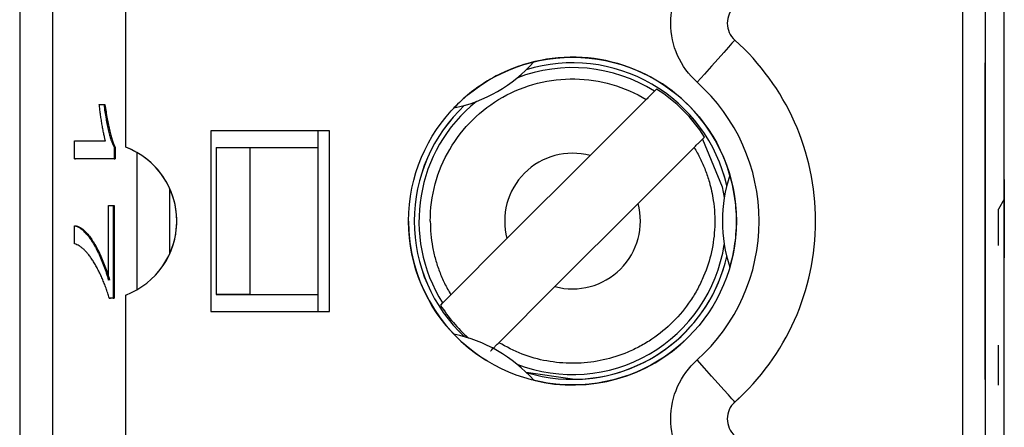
# Model space of a CAD drawing. Header units: millimetres. Extents: x 0 to 840, y 0 to 594.
# Tile 12 of 77: x 103.9 to 112.61, y 318.12 to 321.73. Entities that reach past the tile are written whole.
import ezdxf

# ---------------------------------------------------------------- set-up
doc = ezdxf.new("R2010")
doc.units = ezdxf.units.MM
doc.header["$LTSCALE"] = 2
doc.linetypes.add('SLD-Solid', pattern=[0])

msp = doc.modelspace()

# ---------------------------------------------------------------- linework, layer by layer
at = {"color": 7, "linetype": 'SLD-Solid', "lineweight": 25}
for p, q in [((112.6078, 269.8116), (112.6078, 380.5744)), ((103.9005, 342.6957), (103.9005, 307.6957)), ((104.1929, 307.6957), (104.1929, 342.6957)), ((112.2394, 342.6957), (112.2394, 307.6957)), ((112.4394, 329.0957), (112.4394, 314.2957)), ((104.8394, 320.5996), (104.8394, 322.7919)), ((112.4394, 320.9457), (112.4394, 321.3457)), ((112.4394, 318.5457), (112.4394, 321.3457)), ((109.533, 321.1135), (109.5138, 321.0943)), ((104.6048, 320.9763), (104.6451, 320.9763)), ((104.6451, 320.9763), (104.6549, 320.9763)), ((109.4412, 321.0218), (108.9447, 320.5253)), ((106.6394, 320.7457), (105.5894, 320.7457)), ((105.5894, 320.7457), (105.5894, 319.1457)), ((106.5394, 320.5957), (106.5394, 320.7457)), ((106.6394, 319.1457), (106.6394, 320.7457)), ((109.938, 320.6701), (109.9572, 320.6893)), ((104.3852, 320.496), (104.3852, 320.6561)), ((104.3852, 320.6561), (104.6586, 320.6561)), ((104.7347, 320.5998), (104.7347, 320.496)), ((104.7347, 320.5998), (104.7445, 320.5998)), ((104.7445, 320.5998), (104.7445, 320.496)), ((105.6394, 320.5957), (105.9394, 320.5957)), ((105.6394, 320.5957), (105.6394, 319.2957)), ((105.9394, 319.2957), (105.9394, 320.5957)), ((105.9394, 320.5957), (106.5394, 320.5957)), ((106.5394, 319.2957), (106.5394, 320.5957)), ((108.2099, 319.7904), (108.9447, 320.5253)), ((109.8655, 320.5975), (109.369, 320.101)), ((104.7347, 320.496), (104.3852, 320.496)), ((104.3852, 320.496), (104.395, 320.496)), ((104.7445, 320.496), (104.395, 320.496)), ((104.7347, 320.496), (104.7445, 320.496)), ((112.6068, 320.3142), (112.6068, 320.2875)), ((112.6068, 320.3142), (112.6078, 320.3142)), ((112.6068, 320.2875), (112.6078, 320.2875)), ((112.6068, 320.2875), (112.6068, 320.0474)), ((104.6855, 320.0839), (104.7258, 320.0839)), ((104.6855, 319.4235), (104.6855, 320.0839)), ((104.7258, 320.0839), (104.7258, 319.2634)), ((104.7258, 320.0839), (104.7355, 320.0839)), ((104.7355, 320.0839), (104.7355, 319.2634)), ((108.6341, 319.3662), (109.369, 320.101)), ((112.6068, 320.1383), (112.5558, 320.0507)), ((112.5558, 319.7303), (112.5558, 320.0507)), ((112.6068, 320.0474), (112.6078, 320.0474)), ((112.6068, 320.0474), (112.6068, 319.6205)), ((104.3852, 319.7437), (104.3852, 319.9038)), ((104.3852, 319.9038), (104.395, 319.9038)), ((108.2099, 319.7904), (107.7134, 319.2939)), ((112.6068, 319.6205), (112.6078, 319.6205)), ((105.9394, 319.2957), (105.6394, 319.2957)), ((105.6394, 319.2957), (106.5394, 319.2957)), ((105.9394, 319.2957), (106.5394, 319.2957)), ((106.5394, 319.1457), (106.5394, 319.2957)), ((108.6341, 319.3662), (108.1376, 318.8697)), ((104.7258, 319.2634), (104.6928, 319.2634)), ((104.6928, 319.2634), (104.7025, 319.2634)), ((104.7355, 319.2634), (104.7025, 319.2634)), ((104.7258, 319.2634), (104.7355, 319.2634)), ((104.8394, 317.0996), (104.8394, 319.2919)), ((107.6408, 319.2214), (107.6216, 319.2022)), ((105.5894, 319.1457), (106.6394, 319.1457)), ((112.6068, 318.9592), (112.6078, 318.9592)), ((112.4394, 318.5457), (112.4394, 318.9457)), ((112.5558, 318.4953), (112.5558, 318.8494)), ((110.3097, 318.4255), (110.2244, 318.3447)), ((112.4394, 318.4457), (112.4394, 318.4457)), ((110.2244, 318.3447), (110.2164, 318.3372)), ((112.6068, 318.2329), (112.6078, 318.2329))]:
    msp.add_line(p, q, dxfattribs=at)
at = {"color": 8, "linetype": 'SLD-Solid', "lineweight": 25}
for p, q in [((104.9359, 320.5539), (104.9359, 319.3375)), ((105.2283, 319.6597), (105.2283, 320.2318)), ((108.7894, 318.5459), (108.3791, 318.6074))]:
    msp.add_line(p, q, dxfattribs=at)
at = {"color": 7, "linetype": 'SLD-Solid', "lineweight": 25, "flags": 128}
for points in [[(110.2244, 321.5468), (110.218, 321.5396), (110.199, 321.5185), (110.1681, 321.484), (110.1266, 321.4377), (110.0761, 321.3813), (110.0184, 321.3169), (109.9558, 321.2471), (109.8907, 321.1745)], [(110.2244, 318.3447), (110.218, 318.3518), (110.199, 318.373), (110.1681, 318.4074), (110.1266, 318.4537), (110.0761, 318.5101), (110.0184, 318.5745), (109.9558, 318.6444), (109.8907, 318.717)]]:
    msp.add_lwpolyline(points, dxfattribs=at)
at = {"color": 8, "linetype": 'SLD-Solid', "lineweight": 25, "flags": 128}
msp.add_lwpolyline([(109.938, 320.6701), (110.1129, 320.2495), (110.1314, 320.1532)], dxfattribs=at)
at = {"color": 7, "linetype": 'SLD-Solid', "lineweight": 25}
msp.add_circle((108.7894, 319.9457), 1.45, dxfattribs=at)
for centre, radius, start, end in [((110.3579, 321.6957), 0.2, 131.86831, 228.13169), ((108.7894, 319.9457), 2.15, 311.86831, 48.13169), ((108.7894, 319.9457), 1.45, 0.00001, 135), ((107.4894, 322.1974), 1.275, 281.3843, 318.6157), ((108.7894, 319.9457), 1.4, 12.96628, 107.03371), ((108.7894, 319.9457), 1.3844, 32.48483, 57.51517), ((108.7894, 319.9457), 1.4, 132.96628, 227.03371), ((104.5894, 319.9457), 0.7, 290.92483, 69.07517), ((104.5894, 319.9457), 0.7, 314.99999, 69.07517), ((108.7894, 319.9457), 0.6, 75, 195), ((108.7894, 319.9457), 0.6, 75, 135), ((111.3894, 319.9457), 1.275, 161.3843, 198.6157), ((108.7894, 319.9457), 0.6, 255, 15), ((108.7894, 319.9457), 0.6, 315, 15), ((108.7894, 319.9457), 1.45, 180.00001, 238.04067), ((108.7894, 319.9457), 1.4, 252.9663, 347.03372), ((108.7894, 319.9457), 1.3844, 212.48483, 228.36287), ((107.4894, 317.6941), 1.275, 41.3843, 78.6157), ((108.7894, 319.9457), 1.45, 256.30155, 315), ((110.3579, 318.1957), 0.2, 131.86831, 228.13169)]:
    msp.add_arc(centre, radius, start, end, dxfattribs=at)
at = {"color": 8, "linetype": 'SLD-Solid', "lineweight": 25}
for radius, start, end in [(1.3579, 57.76328, 111.21172), (1.3999, 12.95538, 107.04462), (1.3999, 132.95538, 227.04461), (1.3579, 128.78828, 212.23672), (1.3579, 248.78829, 351.21172), (1.3999, 270, 347.04463)]:
    msp.add_arc((108.7894, 319.9457), radius, start, end, dxfattribs=at)
at = {"color": 7, "linetype": 'SLD-Solid', "lineweight": 25}
for points in [[(109.6579, 321.6957), (109.6579, 321.8947), (109.7425, 322.0842), (109.8907, 322.217)], [(109.8907, 321.1745), (109.7425, 321.3072), (109.6579, 321.4968), (109.6579, 321.6957)], [(109.6579, 318.1957), (109.6579, 318.3947), (109.7425, 318.5842), (109.8907, 318.717)], [(109.8907, 317.6745), (109.7425, 317.8072), (109.6579, 317.9968), (109.6579, 318.1957)]]:
    msp.add_open_spline(points, degree=3, dxfattribs=at)
for points, knots in [([(108.446, 321.3545), (108.3898, 321.3408), (108.3303, 321.3229), (108.2018, 321.2731), (108.1324, 321.2408), (107.9956, 321.1617), (107.933, 321.1178), (107.8265, 321.032), (107.7811, 320.9893), (107.7411, 320.9475)], [0, 0, 0, 0, 0.25, 0.25, 0.5, 0.5, 0.75, 0.75, 1, 1, 1, 1]), ([(107.5313, 319.9457), (107.5313, 320.1675), (107.5913, 320.389), (107.8151, 320.772), (107.9786, 320.933), (108.3651, 321.1507), (108.5875, 321.2072), (109.031, 321.2002), (109.2515, 321.1367), (109.4412, 321.0218)], [0, 0, 0, 0, 0.25, 0.25, 0.5, 0.5, 0.75, 0.75, 1, 1, 1, 1]), ([(109.8907, 318.717), (110.2399, 319.03), (110.4394, 319.4768), (110.4394, 320.4146), (110.2399, 320.8615), (109.8907, 321.1745)], [0, 0, 0, 0, 0.5, 0.5, 1, 1, 1, 1]), ([(109.5138, 321.0943), (109.5134, 321.0939), (109.5116, 321.0921), (109.5086, 321.0892), (109.5056, 321.0862), (109.5014, 321.0819), (109.4962, 321.0768), (109.491, 321.0716), (109.4847, 321.0653), (109.4779, 321.0584), (109.4708, 321.0514), (109.4631, 321.0436), (109.4551, 321.0357), (109.4506, 321.0311), (109.4459, 321.0265), (109.4412, 321.0218)], [0, 0, 0, 0, 0.0000330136, 0.0000330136, 0.0000330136, 0.0000660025, 0.0000660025, 0.0000660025, 0.0000993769, 0.0000993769, 0.0000993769, 0.0001335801, 0.0001335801, 0.0001335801, 0.0001531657, 0.0001531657, 0.0001531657, 0.0001531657]), ([(104.6586, 320.6561), (104.656, 320.6659), (104.6508, 320.6863), (104.6433, 320.7217), (104.6356, 320.7611), (104.6281, 320.8048), (104.621, 320.8492), (104.6147, 320.8932), (104.6092, 320.9349), (104.6062, 320.9629), (104.6048, 320.9763)], [0, 0, 0, 0, 0.111569, 0.231228, 0.361627, 0.501035, 0.640157, 0.769329, 0.889276, 1, 1, 1, 1]), ([(104.6451, 320.9763), (104.648, 320.9547), (104.6538, 320.9117), (104.6639, 320.8515), (104.6747, 320.7945), (104.6864, 320.7426), (104.6986, 320.6962), (104.7106, 320.6563), (104.7226, 320.6236), (104.7308, 320.6076), (104.7347, 320.5998)], [0, 0, 0, 0, 0.135284, 0.2694097, 0.4028009, 0.5361909, 0.6652107, 0.7853428, 0.8963178, 1, 1, 1, 1]), ([(104.6549, 320.9763), (104.6578, 320.9547), (104.6636, 320.9117), (104.6736, 320.8515), (104.6844, 320.7945), (104.6962, 320.7426), (104.7083, 320.6962), (104.7204, 320.6563), (104.7323, 320.6236), (104.7405, 320.6076), (104.7445, 320.5998)], [0, 0, 0, 0, 0.135284, 0.2694097, 0.4028009, 0.5361909, 0.6652107, 0.7853428, 0.8963178, 1, 1, 1, 1]), ([(109.8655, 320.5975), (109.8738, 320.6058), (109.8822, 320.6143), (109.8901, 320.6221), (109.8979, 320.63), (109.9054, 320.6374), (109.9119, 320.6439), (109.9182, 320.6503), (109.9238, 320.6558), (109.928, 320.6601), (109.9322, 320.6642), (109.9352, 320.6672), (109.9368, 320.6688), (109.9374, 320.6695), (109.9379, 320.6699), (109.938, 320.6701)], [0, 0, 0, 0, 0.0000352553, 0.0000352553, 0.0000352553, 0.000070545, 0.000070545, 0.000070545, 0.0001052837, 0.0001052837, 0.0001052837, 0.0001390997, 0.0001390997, 0.0001390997, 0.000153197, 0.000153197, 0.000153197, 0.000153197]), ([(109.8655, 320.5975), (109.884, 320.5651), (109.9209, 320.5003), (109.9652, 320.3974), (110.0066, 320.2743), (110.0424, 320.108), (110.0535, 319.8992), (110.0246, 319.6718), (109.9657, 319.4882), (109.8981, 319.3468), (109.8143, 319.2076), (109.6843, 319.0506), (109.5272, 318.9207), (109.3881, 318.8368), (109.2466, 318.7693), (109.0632, 318.7105), (108.8967, 318.6894), (108.7294, 318.6862), (108.5612, 318.7019), (108.3392, 318.7615), (108.2048, 318.8336), (108.1376, 318.8697)], [0, 0, 0, 0, 0.033449, 0.066896, 0.100345, 0.149895, 0.219117, 0.286878, 0.354479, 0.391126, 0.427388, 0.500053, 0.572877, 0.609099, 0.645628, 0.713388, 0.780989, 0.795317, 0.863544, 0.931773, 1, 1, 1, 1]), ([(110.1811, 319.5387), (110.1974, 319.5943), (110.2116, 319.6548), (110.2328, 319.7909), (110.2395, 319.8672), (110.2394, 320.0252), (110.2327, 320.1013), (110.2116, 320.2365), (110.1974, 320.2972), (110.1811, 320.3527)], [0, 0, 0, 0, 0.25, 0.25, 0.5, 0.5, 0.75, 0.75, 1, 1, 1, 1]), ([(107.5313, 319.9457), (107.5324, 319.9071), (107.5345, 319.8306), (107.5504, 319.7173), (107.5757, 319.6068), (107.6113, 319.4992), (107.6564, 319.394), (107.6943, 319.3275), (107.7134, 319.2939)], [0, 0, 0, 0, 0.168975, 0.335206, 0.500043, 0.66487, 0.831072, 1, 1, 1, 1]), ([(104.3852, 319.9038), (104.3889, 319.9033), (104.3964, 319.9023), (104.408, 319.8983), (104.4199, 319.8932), (104.4324, 319.8855), (104.4452, 319.8761), (104.4585, 319.8647), (104.4723, 319.8521), (104.4912, 319.8319), (104.5149, 319.8035), (104.5428, 319.7626), (104.57, 319.7165), (104.5963, 319.6641), (104.6213, 319.6081), (104.6445, 319.5492), (104.666, 319.4891), (104.6791, 319.445), (104.6855, 319.4235)], [0, 0, 0, 0, 0.034222, 0.069813, 0.107007, 0.145882, 0.186019, 0.227874, 0.271427, 0.316576, 0.408093, 0.498715, 0.588596, 0.678127, 0.765339, 0.847918, 0.925972, 1, 1, 1, 1]), ([(104.395, 319.9038), (104.3987, 319.9033), (104.4062, 319.9023), (104.4177, 319.8983), (104.4297, 319.8932), (104.4421, 319.8855), (104.455, 319.8761), (104.4683, 319.8647), (104.4821, 319.8521), (104.501, 319.8319), (104.5246, 319.8035), (104.5525, 319.7626), (104.5797, 319.7165), (104.606, 319.6641), (104.631, 319.6081), (104.6543, 319.5492), (104.6757, 319.4891), (104.6888, 319.445), (104.6952, 319.4235)], [0, 0, 0, 0, 0.034222, 0.069813, 0.107007, 0.145882, 0.186019, 0.227874, 0.271427, 0.316576, 0.408093, 0.498715, 0.588596, 0.678127, 0.765339, 0.847918, 0.925972, 1, 1, 1, 1]), ([(104.6928, 319.2634), (104.6882, 319.2786), (104.679, 319.3096), (104.6641, 319.353), (104.6483, 319.3951), (104.6315, 319.4361), (104.6136, 319.4755), (104.5948, 319.5136), (104.5749, 319.5501), (104.5543, 319.5851), (104.5332, 319.6179), (104.5119, 319.6469), (104.4907, 319.6723), (104.4695, 319.6938), (104.4484, 319.7121), (104.4273, 319.7264), (104.4063, 319.7372), (104.3922, 319.7416), (104.3852, 319.7437)], [0, 0, 0, 0, 0.051765, 0.105365, 0.161209, 0.219212, 0.279359, 0.342018, 0.40698, 0.474589, 0.542816, 0.610255, 0.676789, 0.742504, 0.807531, 0.872125, 0.936173, 1, 1, 1, 1]), ([(107.7134, 319.2939), (107.7051, 319.2856), (107.6966, 319.2772), (107.6888, 319.2694), (107.6809, 319.2615), (107.6734, 319.254), (107.667, 319.2475), (107.6606, 319.2412), (107.655, 319.2356), (107.6508, 319.2314), (107.6467, 319.2272), (107.6437, 319.2242), (107.6421, 319.2227), (107.6414, 319.222), (107.641, 319.2216), (107.6408, 319.2214)], [0, 0, 0, 0, 0.0000352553, 0.0000352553, 0.0000352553, 0.000070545, 0.000070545, 0.000070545, 0.0001052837, 0.0001052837, 0.0001052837, 0.0001390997, 0.0001390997, 0.0001390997, 0.000153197, 0.000153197, 0.000153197, 0.000153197]), ([(108.0651, 318.7971), (108.0655, 318.7975), (108.0673, 318.7993), (108.0702, 318.8023), (108.0732, 318.8053), (108.0775, 318.8095), (108.0826, 318.8147), (108.0879, 318.8199), (108.0941, 318.8262), (108.101, 318.833), (108.108, 318.84), (108.1158, 318.8478), (108.1237, 318.8558), (108.1283, 318.8603), (108.133, 318.865), (108.1376, 318.8697)], [0, 0, 0, 0, 0.0000330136, 0.0000330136, 0.0000330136, 0.0000660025, 0.0000660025, 0.0000660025, 0.0000993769, 0.0000993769, 0.0000993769, 0.0001335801, 0.0001335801, 0.0001335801, 0.0001531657, 0.0001531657, 0.0001531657, 0.0001531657])]:
    msp.add_open_spline(points, degree=3, knots=knots, dxfattribs=at)

doc.saveas('drawing.dxf')
